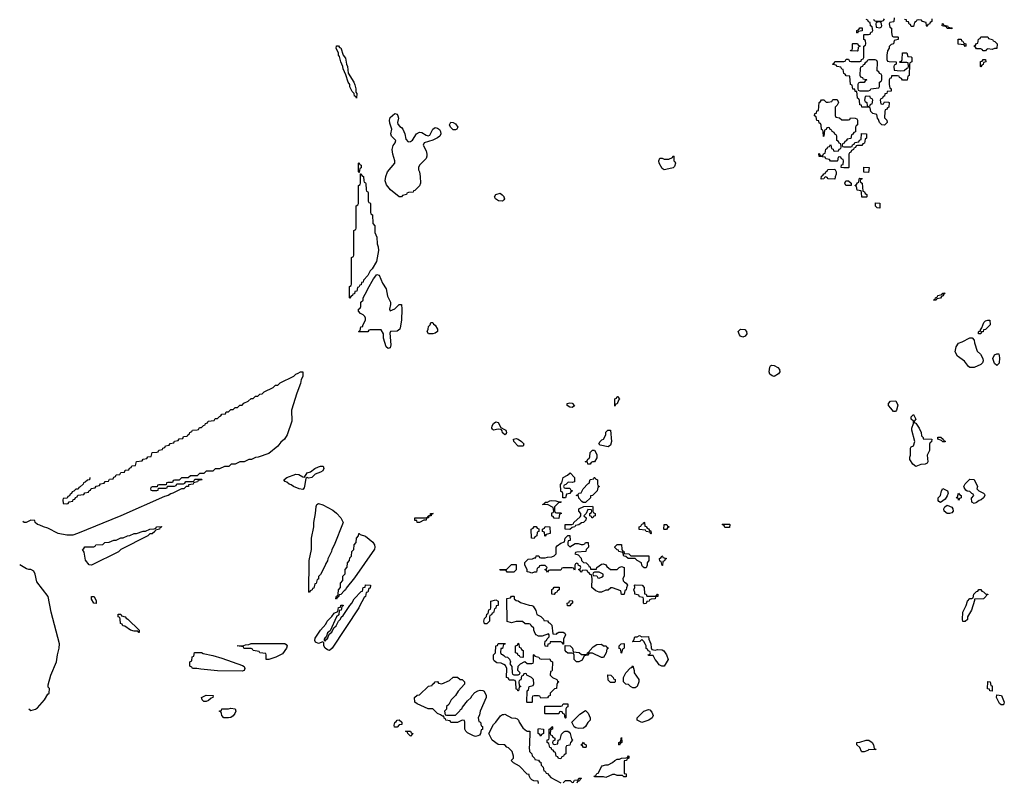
# Model space of a CAD drawing. Header units: inches. Extents: x 2710028 to 2964570, y 496606 to 722708.
# Tile 24 of 228: x 2775690 to 2784458, y 610856 to 617646. Entities that reach past the tile are written whole.
import ezdxf

# ---------------------------------------------------------------- set-up
doc = ezdxf.new("R2010")
doc.units = ezdxf.units.IN
doc.header["$MEASUREMENT"] = 0
doc.layers.add('C7671', color=7, linetype='Continuous')
doc.layers.add('C7681', color=7, linetype='Continuous')

msp = doc.modelspace()

# ---------------------------------------------------------------- linework, layer by layer
at = {"layer": 'C7671', "color": 6}
for points in [[(2778690, 616946), (2778682, 616962), (2778670, 616966), (2778668, 616990), (2778650, 617008), (2778629.4, 617049.4), (2778628.7, 617070), (2778615.3, 617090), (2778595.3, 617155.3), (2778569.4, 617209.4), (2778569, 617230), (2778549, 617270), (2778537.2, 617317.2), (2778529, 617330), (2778528.7, 617350), (2778508.7, 617390), (2778510, 617414), (2778530, 617412), (2778538, 617398), (2778550, 617394), (2778570.7, 617330), (2778590, 617302), (2778601, 617250), (2778610.6, 617230), (2778616, 617170), (2778666, 617090), (2778674.8, 617065.2), (2778684.7, 617030), (2778682, 617002), (2778691, 616990)], [(2779150, 616558), (2779170, 616560.5), (2779186.7, 616573.3), (2779224.2, 616630), (2779250, 616643.7), (2779270, 616641.3), (2779310, 616617.3), (2779328.7, 616611.3), (2779343.1, 616616.9), (2779369.4, 616670.6), (2779390, 616686), (2779410, 616681), (2779427.7, 616667.7), (2779436.3, 616650), (2779439.1, 616630), (2779430.7, 616610), (2779410, 616595.1), (2779370, 616574), (2779291.3, 616548.7), (2779282, 616530), (2779310, 616478), (2779317, 616450), (2779315.8, 616430), (2779308.4, 616410), (2779250.4, 616350), (2779240.3, 616330), (2779241.1, 616310), (2779250.3, 616290), (2779257.4, 616250), (2779258.8, 616190), (2779250, 616166), (2779210, 616126), (2779198, 616122), (2779194, 616110), (2779152.7, 616107.3), (2779138, 616102), (2779134, 616090), (2779098, 616082), (2779090, 616068), (2779070, 616068.7), (2778992.5, 616132.5), (2778956, 616176), (2778946, 616210), (2778949.5, 616250.5), (2778964.5, 616290), (2779029.5, 616370), (2779029.6, 616390), (2779011.8, 616450), (2779007.8, 616490), (2779015.2, 616524.8), (2779032.7, 616550), (2779039.3, 616570), (2779001.3, 616610), (2778995.8, 616630), (2779002.9, 616670), (2778985.6, 616725.6), (2778983.5, 616750), (2778990, 616774), (2779030, 616810.8), (2779050, 616806), (2779058, 616790), (2779063.8, 616770), (2779053.4, 616730), (2779056.8, 616716.8), (2779075.2, 616695.2), (2779090, 616687.3), (2779101.6, 616670), (2779118.7, 616630), (2779130, 616581)], [(2779570, 616665.2), (2779550, 616666), (2779526, 616690), (2779516, 616710), (2779530, 616734), (2779550, 616730.6), (2779570, 616718.8), (2779590.8, 616690), (2779582, 616670)], [(2778710, 616286), (2778706, 616290), (2778706, 616370), (2778710, 616374), (2778718, 616358), (2778731.3, 616350), (2778730, 616326), (2778718, 616322), (2778714, 616286)], [(2778630, 615166), (2778626, 615170), (2778626, 615270), (2778642, 615278), (2778646, 615290), (2778646, 615530), (2778662, 615538), (2778666, 615550), (2778666, 615770), (2778682, 615778), (2778686, 615790), (2778686, 615990), (2778702, 615998), (2778706, 616010), (2778706, 616170), (2778722, 616178), (2778726, 616190), (2778726, 616274), (2778730, 616274), (2778738, 616258), (2778752, 616250), (2778754, 616210), (2778758, 616198), (2778770, 616194), (2778772.7, 616187.3), (2778774, 616130), (2778778, 616118), (2778790, 616114), (2778792.7, 616107.3), (2778794, 616030), (2778798, 616018), (2778810, 616014), (2778812.7, 616007.3), (2778814, 615930), (2778818, 615918), (2778832, 615910), (2778834, 615830), (2778851.1, 615811.1), (2778852.7, 615752.7), (2778871.1, 615711.1), (2778872, 615650), (2778883.6, 615623.6), (2778884.7, 615590), (2778866.4, 615493.6), (2778830, 615428), (2778811, 615409), (2778790, 615368), (2778752, 615328), (2778750, 615308), (2778734, 615306), (2778730, 615286), (2778718, 615282), (2778710, 615266), (2778698, 615262), (2778692, 615230), (2778674, 615226), (2778670, 615206), (2778658, 615202), (2778654, 615190), (2778638, 615182)], [(2778990, 615054), (2779030, 615071.3), (2779070, 615110.7), (2779090.8, 615110), (2779094, 615070), (2779090.7, 614970), (2779078.5, 614901.5), (2779074.8, 614890), (2779050, 614872.3), (2778991.6, 614868.4), (2778984.7, 614855.3), (2778994.9, 614750), (2778990, 614724), (2778970, 614719.3), (2778952.5, 614732.5), (2778929.4, 614810), (2778929, 614849), (2778910, 614886), (2778810, 614886), (2778798, 614882), (2778790, 614868), (2778710, 614866), (2778706, 614870), (2778722, 614878), (2778728, 614910), (2778746, 614914), (2778746, 614926), (2778768.7, 614970), (2778768.7, 614990), (2778763.1, 615003.1), (2778750, 615018), (2778726, 615030), (2778706, 615050), (2778708, 615070), (2778722, 615078), (2778727.3, 615092.7), (2778729.3, 615130.7), (2778748, 615150), (2778749.3, 615170.7), (2778785.2, 615234.8), (2778789.4, 615250.6), (2778840.7, 615339.3), (2778870, 615376), (2778890.3, 615370.3), (2778921.3, 615301.3), (2778952, 615250), (2778964.9, 615184.9), (2778990.8, 615130), (2778990.8, 615109.2), (2778982, 615070)], [(2779329.4, 614849.4), (2779318, 614870), (2779328, 614890), (2779330, 614914), (2779346, 614930), (2779350, 614951.3), (2779370, 614951), (2779375.3, 614935.3), (2779390, 614926), (2779410.5, 614890), (2779410, 614869.3), (2779390, 614856), (2779370, 614849.5)], [(2778265.2, 613565.2), (2778251.3, 613568.7), (2778238, 613562), (2778227.5, 613492.5), (2778222.8, 613477.2), (2778210, 613464), (2778178, 613470), (2778128.7, 613490), (2778106, 613506), (2778088.7, 613510), (2778070, 613528.7), (2778054, 613534), (2778042, 613550), (2778068, 613570), (2778150, 613599.3), (2778177, 613597), (2778210, 613576), (2778227.3, 613572.7), (2778250, 613610.8), (2778279.3, 613620.7), (2778318, 613650), (2778350, 613664), (2778370, 613670.8), (2778391.3, 613670), (2778399.1, 613650), (2778390, 613629.3), (2778370, 613616), (2778320.7, 613599.3), (2778291.3, 613570)], [(2778270, 612546), (2778266, 612550), (2778269, 612830), (2778288.7, 612930), (2778289, 613030), (2778308.9, 613131.1), (2778309, 613170), (2778324, 613250), (2778329.1, 613310.9), (2778335.3, 613330), (2778350, 613337.3), (2778390, 613325.5), (2778479.2, 613279.2), (2778511.8, 613251.8), (2778550.3, 613210.3), (2778570.5, 613170), (2778490, 612968), (2778470.8, 612930), (2778466, 612910), (2778434, 612846), (2778430, 612828), (2778414.8, 612805.2), (2778410, 612786), (2778370, 612706), (2778352, 612688), (2778350, 612666), (2778338, 612662), (2778330, 612626), (2778318, 612622), (2778310, 612586), (2778298, 612582), (2778294, 612570), (2778278, 612562)], [(2779250, 613169), (2779229.3, 613169.3), (2779226, 613186), (2779210, 613188), (2779209.5, 613210.5), (2779308.4, 613211.6), (2779322, 613218), (2779326, 613230), (2779347.3, 613232.7), (2779348.7, 613250), (2779371, 613250), (2779358, 613242), (2779354, 613230), (2779332.7, 613227.3), (2779331.3, 613210), (2779312.7, 613207.3), (2779310, 613189), (2779290, 613188.7)], [(2776330, 612788.7), (2776310, 612793.2), (2776274.9, 612834.9), (2776264.7, 612904.7), (2776249, 612930), (2776262, 612938), (2776270, 612954), (2776350, 612954), (2776362, 612958), (2776368.4, 612971.6), (2776430, 612974), (2776448.4, 612991.6), (2776487.3, 612992.7), (2776528.4, 613011.6), (2776550, 613012), (2776590, 613032), (2776610, 613032), (2776648.9, 613051.1), (2776670, 613052), (2776710, 613071.3), (2776730, 613071.3), (2776790, 613091.3), (2776810, 613092), (2776850, 613111.3), (2776887.3, 613112.7), (2776902, 613118), (2776910, 613131.3), (2776952.7, 613132.7), (2776950, 613126), (2776938, 613122), (2776934, 613110), (2776898, 613102), (2776894, 613090), (2776870.7, 613069.3), (2776850, 613068), (2776830.7, 613049.3), (2776591.1, 612928.9), (2776570.7, 612909.3)], [(2778510, 612486), (2778506, 612490), (2778507.3, 612507.3), (2778510, 612514), (2778522, 612518), (2778526, 612530), (2778528, 612570), (2778546, 612590), (2778548, 612630), (2778567.3, 612652.7), (2778568, 612690), (2778587.3, 612712.7), (2778588, 612750), (2778607.3, 612772.7), (2778608, 612810), (2778626, 612830), (2778630, 612854), (2778646, 612870), (2778648, 612910), (2778666, 612930), (2778668, 612970), (2778686, 612990), (2778688, 613030), (2778706, 613050), (2778709, 613071), (2778714, 613070), (2778722, 613062), (2778770, 613046.8), (2778833.9, 612993.9), (2778850.4, 612970), (2778852.7, 612950), (2778848.5, 612931.5), (2778670, 612675.3), (2778596, 612584), (2778590.7, 612569.3), (2778578, 612562), (2778551.1, 612528.9), (2778534, 612526), (2778530, 612506), (2778518, 612502)], [(2778450, 612029.6), (2778430, 612035.1), (2778409.4, 612050), (2778397.2, 612070), (2778398, 612098), (2778390, 612106), (2778350, 612092.3), (2778324.9, 612104.9), (2778318, 612118), (2778321.3, 612138.7), (2778369.6, 612210.4), (2778415.5, 612264.5), (2778429.3, 612290.7), (2778470, 612332), (2778490, 612362), (2778522, 612378), (2778529, 612411), (2778546, 612414), (2778550, 612432), (2778570, 612434), (2778570, 612426), (2778558, 612422), (2778551.3, 612388.7), (2778534, 612386), (2778531.6, 612348.4), (2778512, 612330), (2778454, 612206), (2778430, 612186), (2778422, 612158), (2778414, 612146), (2778410, 612146), (2778402, 612130), (2778402, 612122), (2778410, 612114), (2778426, 612134), (2778430, 612134), (2778446, 612174), (2778470, 612194), (2778487.3, 612232.7), (2778508, 612250), (2778528.4, 612291.6), (2778548, 612310), (2778554, 612326), (2778570, 612342), (2778629, 612431), (2778648, 612450), (2778669, 612491), (2778730, 612554), (2778742, 612558), (2778748, 612590), (2778766, 612594), (2778770, 612614), (2778812.7, 612612.7), (2778810, 612586), (2778798, 612582), (2778790, 612548), (2778774, 612546), (2778770.8, 612510), (2778758, 612502), (2778714.8, 612425.2), (2778710, 612408.7), (2778474, 612050)], [(2776370, 612448), (2776349.5, 612450), (2776330, 612488), (2776330, 612511.3), (2776354, 612510), (2776371.1, 612471.1)], [(2779830, 612268), (2779822, 612290), (2779830, 612314), (2779847.3, 612332.7), (2779850, 612354), (2779862, 612358), (2779868.4, 612391.6), (2779882, 612398), (2779886, 612410), (2779886, 612470), (2779930, 612482), (2779952, 612470), (2779951, 612429), (2779934, 612426), (2779930, 612406), (2779918, 612402), (2779910, 612366), (2779898, 612362), (2779890, 612346), (2779878, 612342), (2779874, 612330), (2779874, 612290), (2779850, 612268)], [(2776750, 612189.4), (2776742, 612202), (2776710, 612201.2), (2776678, 612210), (2776625.6, 612245.6), (2776609, 612250), (2776603.1, 612263.1), (2776588, 612270), (2776586, 612310), (2776582, 612322), (2776566, 612330), (2776567.3, 612352.7), (2776590, 612354), (2776598, 612338), (2776630.7, 612330.7), (2776638, 612318), (2776652, 612310), (2776754, 612210), (2776754, 612190)], [(2777670, 611846.3), (2777450, 611849.6), (2777302, 611862), (2777268.9, 611868.9), (2777230, 611869), (2777222, 611882), (2777206, 611890), (2777206, 611930), (2777222, 611938), (2777227.3, 611972.7), (2777242, 611978), (2777247.3, 612012.7), (2777310, 612011), (2777323.6, 612003.6), (2777410, 611986), (2777490, 611960.7), (2777674.6, 611894.6), (2777687.7, 611887.7), (2777696.3, 611870), (2777687.7, 611852.3)], [(2777910, 611949.4), (2777886, 611950), (2777886, 611990), (2777882, 612002), (2777828.4, 612008.4), (2777822, 612022), (2777768.4, 612028.4), (2777762, 612042), (2777750, 612046), (2777692.7, 612047.3), (2777686, 612050), (2777682, 612062), (2777626, 612070), (2777687.3, 612072.7), (2777700.4, 612079.6), (2777730, 612082), (2777750, 612090.8), (2778050, 612090.5), (2778063.5, 612083.5), (2778070.7, 612070), (2778067.3, 612050), (2778030, 611999.3), (2777970, 611969.4)], [(2779490, 611454), (2779570, 611454), (2779608.4, 611491.6), (2779615.3, 611504.7), (2779628.4, 611511.6), (2779634, 611526), (2779678, 611582), (2779710, 611612), (2779715.5, 611624.5), (2779744.5, 611655.5), (2779769.4, 611670.6), (2779790, 611676.3), (2779814.4, 611674.4), (2779827.1, 611667.1), (2779842.8, 611630), (2779842.8, 611610), (2779791.3, 611490), (2779784.7, 611455.3), (2779774, 611430), (2779778, 611398), (2779794, 611390), (2779798, 611358), (2779811.6, 611351.6), (2779811.6, 611331.6), (2779810, 611326), (2779798, 611322), (2779794, 611290), (2779783.6, 611276.4), (2779770, 611268.7), (2779750, 611264), (2779730, 611269.2), (2779676.5, 611296.5), (2779662, 611310), (2779653.2, 611330), (2779655.3, 611390), (2779650, 611406), (2779630, 611408), (2779587.3, 611387.3), (2779530, 611388), (2779522, 611402), (2779486, 611410), (2779482, 611422), (2779470, 611426), (2779466, 611446), (2779454, 611446), (2779438, 611458), (2779410, 611468.7), (2779368.9, 611508.9), (2779328, 611510), (2779230, 611555.3), (2779208, 611570), (2779206, 611610), (2779230, 611632), (2779250, 611634), (2779330, 611712), (2779362, 611718), (2779366, 611730), (2779382, 611738), (2779390, 611752), (2779410, 611754), (2779418, 611738), (2779450, 611734), (2779516.4, 611763.6), (2779549.3, 611790.7), (2779590, 611791.3), (2779611.1, 611771.1), (2779630.7, 611770.7), (2779650, 611752), (2779650.7, 611730), (2779594, 611666), (2779570, 611628.7), (2779531.1, 611588.9), (2779511, 611549), (2779492, 611530), (2779491.6, 611508.4), (2779474, 611490), (2779478, 611458)], [(2777330, 611575.3), (2777315.3, 611590), (2777309.3, 611610.7), (2777349.1, 611630.9), (2777414, 611630), (2777411.3, 611610), (2777396, 611604), (2777370, 611584), (2777350, 611575.3)], [(2777550, 611429.2), (2777508, 611430), (2777488.7, 611450), (2777488, 611468), (2777482, 611482), (2777470, 611486), (2777469, 611491), (2777486, 611494), (2777490, 611511), (2777548.9, 611511.1), (2777570, 611516), (2777610, 611511.3), (2777614, 611490), (2777606.8, 611470), (2777590, 611449.2), (2777570, 611434)], [(2779027.3, 611347.3), (2779024, 611364), (2779029.3, 611389.3), (2779042, 611398), (2779050, 611410.7), (2779070, 611411.3), (2779092, 611390), (2779094, 611370), (2779070, 611368), (2779050, 611348)], [(2779170, 611266), (2779146, 611290), (2779142, 611302), (2779126, 611310), (2779170, 611310.8), (2779176.9, 611296.9), (2779191, 611290)]]:
    msp.add_lwpolyline(points, close=True, dxfattribs=at)
for points in [[(2780000, 616042.3), (2779990, 616029.4), (2779952.9, 616032.9), (2779928, 616050), (2779918, 616070), (2779929.3, 616090.7), (2779970, 616101), (2779987.5, 616087.5), (2780000, 616071.3)], [(2776314, 613570), (2776311.3, 613548.7), (2776292.7, 613547.3), (2776272.7, 613527.3), (2776258, 613522), (2776254, 613510), (2776230, 613486), (2776218, 613482), (2776210, 613466), (2776190, 613466), (2776172.7, 613447.3), (2776158, 613442), (2776152.7, 613427.3), (2776138, 613422), (2776132.7, 613407.3), (2776118, 613402), (2776112.7, 613387.3), (2776078, 613382), (2776074, 613370), (2776078, 613338), (2776110, 613334), (2776122, 613338), (2776130, 613354), (2776162, 613358), (2776167.3, 613372.7), (2776182, 613378), (2776187.3, 613392.7), (2776202, 613398), (2776207.3, 613412.7), (2776262, 613418), (2776270, 613434), (2776302, 613438), (2776307.3, 613452.7), (2776322, 613458), (2776327.3, 613472.7), (2776362, 613478), (2776370, 613494), (2776402, 613498), (2776410, 613514), (2776442, 613518), (2776450, 613534), (2776482, 613538), (2776490, 613554), (2776522, 613558), (2776527.3, 613572.7), (2776542, 613578), (2776550, 613594), (2776582, 613598), (2776590, 613614), (2776622, 613618), (2776630, 613634), (2776662, 613638), (2776667.3, 613652.7), (2776682, 613658), (2776690, 613674), (2776722, 613678), (2776730, 613712), (2776782, 613718), (2776790, 613734), (2776822, 613738), (2776830, 613754), (2776862, 613758), (2776870, 613792), (2776910, 613794), (2776922, 613798), (2776930, 613814), (2776962, 613818), (2776966, 613830), (2776982, 613838), (2776988.4, 613851.6), (2777022, 613858), (2777030, 613874), (2777062, 613878), (2777070, 613894), (2777102, 613898), (2777110, 613914), (2777142, 613918), (2777150, 613934), (2777182, 613938), (2777186, 613950), (2777202, 613958), (2777206, 613970), (2777222, 613978), (2777228.4, 613991.6), (2777270, 613994), (2777282, 613998), (2777290, 614014), (2777310, 614014), (2777327.3, 614032.7), (2777342, 614038), (2777346, 614050), (2777362, 614058), (2777368.4, 614071.6), (2777422, 614078), (2777430, 614094), (2777450, 614094), (2777470, 614114), (2777482, 614118), (2777490, 614134), (2777522, 614138), (2777530, 614154), (2777550, 614154), (2777570, 614174), (2777590, 614174), (2777610, 614194), (2777630, 614194), (2777650, 614214), (2777670, 614214), (2777687.3, 614232.7), (2777726, 614250), (2777750, 614274), (2777770, 614274), (2777790, 614294), (2777810, 614294), (2777828.4, 614311.6), (2777850, 614314), (2777868.4, 614331.6), (2777946, 614370), (2777968.4, 614391.6), (2777990, 614392), (2778008.7, 614411.3), (2778130, 614472), (2778148.7, 614491.3), (2778170, 614498), (2778190, 614511.3), (2778210.7, 614510.7), (2778210.4, 614470), (2778196.3, 614443.7), (2778190, 614406), (2778158, 614322), (2778111.3, 614170), (2778114.8, 614070), (2778070.5, 613950), (2778046.8, 613910), (2778016.1, 613883.9), (2777990, 613849.3), (2777910, 613784), (2777814, 613750), (2777790, 613748.7), (2777754, 613730), (2777730, 613728.7), (2777690, 613708.7), (2777650, 613708), (2777610, 613688), (2777572.7, 613687.3), (2777551.6, 613668.4), (2777512.7, 613667.3), (2777470, 613646), (2777430, 613646), (2777410, 613626), (2777350, 613626), (2777330, 613606), (2777290, 613606), (2777270, 613586), (2777210, 613586), (2777190, 613566), (2777130, 613566), (2777110, 613546), (2777070, 613546), (2777058, 613542), (2777050, 613526), (2777010, 613526), (2776998, 613522), (2776994, 613506), (2776930, 613506), (2776918, 613502), (2776914, 613486), (2776870, 613486), (2776858, 613482), (2776854, 613470), (2776858, 613458), (2776870, 613454), (2776910, 613454), (2776922, 613458), (2776926, 613474), (2776990, 613474), (2777002, 613478), (2777006, 613494), (2777070, 613494), (2777082, 613498), (2777090, 613514), (2777150, 613514), (2777162, 613518), (2777170, 613534), (2777230, 613534), (2777242, 613538), (2777250, 613554), (2777310, 613554), (2777314, 613550), (2777278, 613542), (2777274, 613530), (2777238, 613522), (2777234, 613510), (2777194, 613506), (2777192, 613490), (2777171.1, 613488.9), (2777152, 613470), (2777130, 613468.7), (2777054, 613430), (2777034.8, 613425.2), (2777012, 613410), (2776979.8, 613400.2), (2776590.3, 613229.7), (2776204.7, 613070), (2776163.4, 613056.6), (2776110, 613055.1), (2776032.3, 613072.3), (2775939.3, 613119.3), (2775902, 613130), (2775870, 613146), (2775848.7, 613150), (2775828, 613170), (2775826, 613186), (2775790, 613189), (2775749.1, 613169.1), (2775730, 613169), (2775717, 613177)], [(2780000, 613958.7), (2779990, 613968.7), (2779985.6, 613985.6), (2779976.4, 613996.4), (2779950, 613999.3), (2779910, 613992.3), (2779901.1, 614001.1), (2779894.5, 614010), (2779897.6, 614030), (2779910, 614050.5), (2779930, 614065.5), (2779950, 614059.1), (2779976, 614016), (2780000, 614001.1)], [(2775770, 611508.7), (2775790, 611495.1), (2775830, 611507.6), (2775850, 611519.5), (2775910.4, 611589.6), (2775939.8, 611640.2), (2775951, 611650), (2775954, 611690), (2775943.6, 611703.6), (2775944.7, 611724.7), (2775967.7, 611810), (2776017.1, 611930), (2776026, 611990), (2776041.6, 612050), (2776044, 612090), (2775970.5, 612370), (2775944.4, 612510), (2775842.2, 612642.2), (2775828.4, 612710), (2775815.1, 612735.1), (2775790.3, 612750.3), (2775770, 612750.3), (2775750, 612756.5), (2775690, 612792.4)], [(2780000, 612746), (2779970, 612746), (2779966, 612750), (2780000, 612751.5)], [(2780000, 611903.6), (2779976.4, 611916.4), (2779940.4, 611920.4), (2779916.4, 611936.4), (2779908.9, 611948.9), (2779908.7, 611990), (2779928, 612010), (2779928.7, 612070), (2779946, 612074), (2779950, 612092), (2780000, 612092)], [(2780000, 612082.7), (2779998, 612082), (2779990, 612048), (2779974, 612046), (2779972.7, 612012.7), (2779978, 611998), (2779990, 611994), (2780000, 611984.6)], [(2780000, 611189.3), (2779950, 611193.2), (2779898, 611230), (2779868, 611290), (2779909.5, 611370.5), (2779929, 611390), (2779971.8, 611448.2), (2779990, 611458.8), (2780000, 611460.8)]]:
    msp.add_lwpolyline(points, dxfattribs=at)
at = {"layer": 'C7681', "color": 6}
for points in [[(2783478, 617662), (2783474, 617630), (2783470, 617626), (2783438, 617622), (2783434, 617610), (2783438, 617578), (2783454, 617570), (2783452.7, 617532.7), (2783458, 617498), (2783470, 617494), (2783510, 617494), (2783514, 617490), (2783514, 617470), (2783478, 617462), (2783472, 617430), (2783450, 617426), (2783432, 617408), (2783432, 617392), (2783418, 617370), (2783411.3, 617330), (2783412, 617292), (2783418, 617278), (2783432.7, 617272.7), (2783494, 617270), (2783494, 617250), (2783478, 617242), (2783474, 617230), (2783478, 617198), (2783530, 617192), (2783567.3, 617192.7), (2783590, 617214), (2783602, 617218), (2783606, 617230), (2783602, 617262), (2783590, 617266), (2783530, 617266), (2783526, 617270), (2783542, 617278), (2783547.3, 617292.7), (2783550, 617352), (2783590, 617352), (2783598, 617318), (2783630, 617314), (2783634, 617310), (2783634, 617270), (2783618, 617262), (2783614, 617250), (2783611.3, 617150), (2783598, 617142), (2783592.7, 617107.3), (2783550, 617108), (2783542, 617122), (2783526, 617130), (2783522, 617142), (2783507.3, 617147.3), (2783454, 617146), (2783450, 617126), (2783438, 617122), (2783434, 617110), (2783432, 617070), (2783438, 617038), (2783451.6, 617031.6), (2783451.3, 617010), (2783414, 617006), (2783412, 616990), (2783394, 616986), (2783390, 616966), (2783378, 616962), (2783372.7, 616947.3), (2783358, 616942), (2783354, 616930), (2783358, 616898), (2783370, 616894), (2783382, 616898), (2783390, 616914), (2783428, 616912), (2783432.7, 616907.3), (2783430, 616866), (2783418, 616862), (2783410, 616846), (2783398, 616842), (2783392.7, 616827.3), (2783391.6, 616771.6), (2783412, 616750), (2783414, 616730), (2783390, 616708), (2783368.7, 616708.7), (2783346, 616730), (2783338, 616758), (2783328, 616770), (2783322, 616802), (2783288, 616810), (2783268, 616830), (2783262, 616862), (2783247.3, 616867.3), (2783190, 616868), (2783186, 616886), (2783170, 616888), (2783167.3, 616927.3), (2783162, 616942), (2783150, 616946), (2783149.3, 616949.3), (2783146, 617006), (2783130, 617008), (2783126, 617026), (2783110, 617028), (2783102, 617062), (2783088, 617070), (2783082, 617142), (2783050, 617146), (2783042, 617162), (2783030, 617166), (2783022, 617202), (2783010, 617206), (2783002, 617222), (2782970, 617228), (2782962, 617242), (2782930, 617246), (2782928.7, 617250), (2782942, 617258), (2782950, 617274), (2783030, 617274), (2783042, 617278), (2783050, 617294), (2783070, 617294), (2783078, 617278), (2783090, 617274), (2783170, 617274), (2783182, 617278), (2783187.3, 617292.7), (2783202, 617298), (2783206, 617310), (2783206, 617410), (2783222, 617418), (2783226, 617430), (2783222, 617462), (2783208, 617470), (2783206, 617510), (2783210, 617514), (2783250, 617514), (2783262, 617518), (2783270, 617534), (2783282, 617538), (2783286, 617550), (2783282, 617582), (2783266, 617590), (2783262, 617622), (2783247.3, 617627.3), (2783242, 617642), (2783227.3, 617647.3)], [(2783294, 617650), (2783298, 617638), (2783312.7, 617632.7), (2783367.3, 617632.7), (2783382, 617638), (2783390, 617654)], [(2783812.7, 617652.7), (2783814, 617630), (2783798, 617622), (2783792.7, 617607.3), (2783778, 617602), (2783770, 617586), (2783766, 617590), (2783762, 617622), (2783728.7, 617628.7), (2783722, 617642), (2783690, 617646), (2783678, 617642), (2783674, 617630), (2783658, 617622), (2783650, 617586), (2783630, 617586), (2783622, 617602), (2783610, 617606), (2783606, 617626), (2783588, 617630), (2783586, 617646), (2783570, 617648)], [(2780000, 616071.3), (2780001, 616070), (2780006, 616050), (2780000, 616042.3)], [(2780000, 614001.1), (2780018, 613990), (2780024.7, 613970), (2780022, 613958), (2780010, 613948.7), (2780000, 613958.7)], [(2780000, 612751.5), (2780027.3, 612752.7), (2780070, 612794), (2780110, 612794), (2780111.1, 612748.9), (2780090, 612726), (2780030, 612726), (2780022, 612742), (2780010, 612746), (2780000, 612746)], [(2780000, 612092), (2780012, 612092), (2780010, 612086), (2780000, 612082.7)], [(2780000, 611984.6), (2780012.7, 611972.7), (2780034, 611970), (2780051.6, 611951.6), (2780062, 611930), (2780054, 611910), (2780072.7, 611887.3), (2780074, 611830), (2780078, 611818), (2780090, 611814), (2780130, 611814), (2780142, 611818), (2780146, 611830), (2780126, 611850), (2780128, 611890), (2780150, 611912), (2780187.3, 611932.7), (2780210, 611914), (2780250, 611914), (2780262, 611918), (2780266, 611930), (2780266, 611990), (2780270, 611994), (2780278, 611978), (2780311.6, 611971.6), (2780318, 611958), (2780332.7, 611952.7), (2780410, 611954), (2780418, 611938), (2780434, 611930), (2780432.7, 611852.7), (2780430, 611846), (2780418, 611842), (2780414, 611810), (2780434, 611790), (2780474, 611770), (2780478, 611758), (2780492, 611750), (2780478, 611742), (2780472.7, 611727.3), (2780471.3, 611690), (2780452, 611688), (2780431.6, 611668.4), (2780414, 611650), (2780414, 611630), (2780398, 611622), (2780390, 611608), (2780330, 611606), (2780322, 611622), (2780310, 611626), (2780270, 611626), (2780258, 611622), (2780254, 611610), (2780254, 611570), (2780250, 611566), (2780210, 611566), (2780206, 611570), (2780208, 611670), (2780222, 611678), (2780226, 611710), (2780262, 611718), (2780267.3, 611732.7), (2780266, 611770), (2780248.7, 611788.7), (2780206, 611810), (2780202, 611822), (2780190, 611826), (2780178, 611822), (2780172, 611808), (2780158, 611802), (2780151.6, 611768.4), (2780138, 611762), (2780134, 611750), (2780138, 611718), (2780152, 611710), (2780138, 611702), (2780132, 611670), (2780126, 611670), (2780122, 611682), (2780110, 611686), (2780108, 611748), (2780102, 611762), (2780090, 611766), (2780050, 611766), (2780042, 611782), (2780026, 611790), (2780028.9, 611868.9), (2780015.3, 611895.3), (2780000, 611903.6)], [(2780000, 611460.8), (2780010, 611462.8), (2780070, 611430.8), (2780106, 611426), (2780119.8, 611419.8), (2780132, 611410), (2780138, 611390), (2780170, 611342), (2780190, 611322), (2780210, 611312), (2780234, 611310), (2780231.3, 611190), (2780226.8, 611170), (2780231.3, 611130), (2780252, 611110), (2780252.7, 611092.7), (2780274, 611070), (2780278, 611058), (2780310, 611054), (2780318, 611038), (2780330, 611034), (2780334, 611010), (2780352, 610990), (2780358, 610958), (2780370, 610954), (2780378, 610938), (2780390, 610934), (2780419.6, 610899.6), (2780510, 610852)], [(2780310, 610846), (2780306, 610866), (2780268.9, 610868.9), (2780250, 610878), (2780238, 610890), (2780226, 610914), (2780226, 610926), (2780210, 610928), (2780140.2, 611000.2), (2780086, 611030), (2780070, 611046), (2780068, 611050), (2780088, 611070), (2780088, 611090), (2780074, 611130), (2780044, 611164), (2780028, 611170), (2780008.7, 611188.7), (2780000, 611189.3)], [(2780530, 610852), (2780550, 610872), (2780591.6, 610871.6), (2780610, 610854), (2780622, 610858), (2780630, 610874), (2780662, 610878), (2780670, 610894), (2780690, 610894), (2780694, 610890), (2780678, 610882), (2780674, 610870), (2780658, 610862), (2780652.7, 610847.3)]]:
    msp.add_lwpolyline(points, dxfattribs=at)
for points in [[(2783350, 617626), (2783318, 617622), (2783314, 617610), (2783318, 617578), (2783350, 617574), (2783362, 617578), (2783366, 617590), (2783362, 617622)], [(2783150, 617526), (2783146, 617530), (2783146, 617550), (2783162, 617558), (2783170, 617574), (2783192.7, 617572.7), (2783192.7, 617547.3), (2783158, 617542)], [(2783990, 617566), (2783950, 617568), (2783942, 617582), (2783906, 617590), (2783907.3, 617612.7), (2783914, 617610), (2783918, 617598), (2783951.6, 617591.6), (2783958, 617578), (2783990, 617574), (2783994, 617570)], [(2784110, 617406), (2784102, 617422), (2784047.3, 617427.3), (2784047.3, 617472.7), (2784072.7, 617472.7), (2784078, 617458), (2784090, 617454), (2784098, 617438), (2784114, 617430), (2784114, 617410)], [(2784350, 617382), (2784310, 617386), (2784298, 617382), (2784290, 617368.7), (2784268.4, 617368.4), (2784262, 617382), (2784250, 617386), (2784210, 617386), (2784202, 617402), (2784186, 617410), (2784202, 617418), (2784210, 617434), (2784222, 617438), (2784228.4, 617471.6), (2784242, 617478), (2784250, 617494), (2784310, 617492), (2784318, 617478), (2784354, 617470), (2784358, 617458), (2784372.7, 617452.7), (2784394, 617430), (2784391, 617389), (2784370, 617388.7)], [(2783150, 617366), (2783087.3, 617367.3), (2783090, 617374), (2783102, 617378), (2783106, 617390), (2783106, 617430), (2783110, 617434), (2783150, 617434), (2783158, 617418), (2783172.7, 617412.7), (2783172.7, 617407.3), (2783158, 617402), (2783154, 617370)], [(2783307.3, 617287.3), (2783252.7, 617287.3), (2783238, 617282), (2783234, 617270), (2783218, 617262), (2783210, 617246), (2783198, 617242), (2783194, 617230), (2783178, 617222), (2783174, 617210), (2783172.7, 617152.7), (2783178, 617138), (2783194, 617130), (2783198, 617118), (2783230, 617114), (2783234, 617110), (2783218, 617102), (2783210, 617086), (2783170, 617086), (2783158, 617082), (2783154, 617070), (2783154, 617030), (2783158, 617018), (2783170, 617014), (2783250, 617014), (2783262, 617018), (2783268.4, 617031.6), (2783342, 617038), (2783346, 617050), (2783346, 617090), (2783362, 617098), (2783366, 617110), (2783366, 617150), (2783362, 617162), (2783347.3, 617167.3), (2783342, 617182), (2783326, 617190), (2783327.3, 617267.3), (2783322, 617282)], [(2784250, 617226), (2784246, 617230), (2784247.3, 617272.7), (2784262, 617278), (2784268.4, 617291.6), (2784290, 617292), (2784292, 617270), (2784274, 617266), (2784270, 617246), (2784258, 617242)], [(2783010, 616754), (2783070, 616754), (2783082, 616758), (2783089, 616771), (2783130.7, 616770.7), (2783143.6, 616763.6), (2783152, 616750), (2783152, 616710), (2783138, 616702), (2783134, 616690), (2783132.7, 616647.3), (2783118, 616642), (2783110, 616626), (2783098, 616622), (2783092.7, 616587.3), (2783058, 616582), (2783050, 616566), (2783038, 616562), (2783032.7, 616547.3), (2783018, 616542), (2783014, 616530), (2783018, 616518), (2783030, 616514), (2783090, 616514), (2783102, 616518), (2783107.3, 616532.7), (2783122, 616538), (2783127.3, 616552.7), (2783162, 616558), (2783167.3, 616572.7), (2783182, 616578), (2783187.3, 616632.7), (2783231, 616630), (2783232, 616590), (2783218, 616582), (2783212.7, 616547.3), (2783198, 616542), (2783190, 616526), (2783150, 616526), (2783138, 616522), (2783132.7, 616507.3), (2783118, 616502), (2783114, 616490), (2783098, 616482), (2783090, 616466), (2783078, 616462), (2783072.7, 616447.3), (2783074, 616330), (2783070, 616328), (2783030, 616326), (2783006, 616330), (2783007.3, 616352.7), (2783022, 616358), (2783026, 616390), (2783022, 616402), (2783007.3, 616407.3), (2783002, 616422), (2782990, 616426), (2782978, 616422), (2782974, 616390), (2782970, 616386), (2782910, 616386), (2782902, 616402), (2782867.3, 616407.3), (2782862, 616422), (2782808.4, 616428.4), (2782806, 616454), (2782812.7, 616452.7), (2782818, 616438), (2782830, 616434), (2782842, 616438), (2782847.3, 616452.7), (2782862, 616458), (2782867.3, 616492.7), (2782882, 616498), (2782887.3, 616512.7), (2782902, 616518), (2782910, 616534), (2782914, 616530), (2782918, 616498), (2782932.7, 616492.7), (2782938, 616478), (2782950, 616474), (2782982, 616478), (2782987.3, 616492.7), (2783002, 616498), (2783006, 616510), (2783002, 616542), (2782987.3, 616547.3), (2782982, 616562), (2782966, 616570), (2782966, 616610), (2782962, 616622), (2782950, 616626), (2782942, 616642), (2782926, 616650), (2782922, 616662), (2782907.3, 616667.3), (2782902, 616682), (2782890, 616686), (2782878, 616682), (2782872.7, 616667.3), (2782858, 616662), (2782851.6, 616608.4), (2782847.3, 616607.3), (2782846, 616650), (2782842, 616662), (2782828.9, 616668.9), (2782827.3, 616707.3), (2782822, 616722), (2782810, 616726), (2782806, 616746), (2782790, 616748), (2782782, 616782), (2782768, 616790), (2782770, 616812), (2782786, 616814), (2782790, 616834), (2782802, 616838), (2782809, 616910), (2782822, 616918), (2782830, 616931.3), (2782851.1, 616931.1), (2782872.7, 616912.7), (2782890, 616912), (2782922, 616918), (2782930, 616934), (2782970, 616934), (2782982, 616910), (2782970, 616886), (2782952, 616868), (2782952.7, 616792.7), (2782958, 616778), (2782990, 616772)], [(2783230, 616966), (2783218, 616962), (2783214, 616930), (2783218, 616918), (2783234, 616910), (2783238, 616878), (2783250, 616874), (2783262, 616878), (2783267.3, 616892.7), (2783282, 616898), (2783286, 616930), (2783282, 616942), (2783267.3, 616947.3), (2783262, 616962)], [(2781430, 616309.2), (2781410, 616322), (2781385.2, 616370), (2781382, 616390), (2781390, 616414), (2781410, 616414), (2781430, 616404.7), (2781470, 616404.7), (2781502, 616418), (2781510, 616434), (2781514, 616430), (2781514, 616390), (2781523.6, 616383.6), (2781531.3, 616370), (2781519.8, 616340.2), (2781510, 616328), (2781496.9, 616323.1)], [(2782950, 616226), (2782890, 616228), (2782882, 616242), (2782870, 616246), (2782858, 616242), (2782850, 616228), (2782826, 616226), (2782826, 616230), (2782830, 616254), (2782842, 616258), (2782850, 616274), (2782862, 616278), (2782867.3, 616292.7), (2782882, 616298), (2782887.3, 616312.7), (2782950, 616314), (2782962, 616290), (2782962, 616270), (2782952.7, 616247.3)], [(2783250, 616286), (2783207.3, 616287.3), (2783207.3, 616332.7), (2783254, 616330)], [(2783190, 616066), (2783187.3, 616107.3), (2783182, 616122), (2783148.9, 616128.9), (2783142, 616162), (2783126, 616170), (2783142, 616178), (2783150, 616194), (2783162, 616198), (2783166, 616230), (2783170, 616234), (2783192, 616232), (2783190, 616226), (2783178, 616222), (2783174, 616210), (2783178, 616198), (2783191.6, 616191.6), (2783198, 616118), (2783212.7, 616112.7), (2783218, 616098), (2783234, 616090), (2783234, 616070), (2783230, 616066)], [(2783090, 616168.7), (2783046, 616170), (2783038, 616190), (2783047.3, 616212.7), (2783070, 616211.3), (2783094, 616190), (2783094, 616170)], [(2783350, 615969.2), (2783326, 615970), (2783310, 615986), (2783310, 616014), (2783350, 616012)], [(2783850, 615148.7), (2783826, 615150), (2783842, 615158), (2783846, 615170), (2783862, 615178), (2783866, 615190), (2783902, 615198), (2783910, 615212), (2783932, 615210), (2783918, 615202), (2783910, 615186), (2783898, 615182), (2783890, 615166), (2783858, 615162)], [(2784228, 614848), (2784228, 614868), (2784234, 614874), (2784246, 614874), (2784246, 614886), (2784258, 614902), (2784275.3, 614950), (2784290, 614964.7), (2784310, 614972), (2784330, 614972), (2784330.6, 614929.4), (2784290, 614888), (2784274, 614886), (2784270, 614868), (2784254, 614866), (2784250, 614848.7)], [(2782130, 614819), (2782109.4, 614829.4), (2782100.2, 614840.2), (2782089, 614870), (2782109.4, 614890.6), (2782146.4, 614886.4), (2782161, 614870), (2782166, 614850), (2782150, 614828)], [(2784190, 614548), (2784150, 614548.7), (2784138, 614558), (2784104.7, 614604.7), (2784042, 614650), (2784019, 614690), (2784030, 614732), (2784050, 614764.7), (2784083.1, 614776.9), (2784150, 614812), (2784172, 614812), (2784190, 614794), (2784191.3, 614770), (2784216, 614696), (2784247.1, 614667.1), (2784266, 614630), (2784271, 614610), (2784264.7, 614590), (2784250, 614575.3)], [(2784390, 614568), (2784370, 614586), (2784355.3, 614630), (2784370, 614662), (2784390, 614671), (2784410, 614671.3), (2784416, 614636), (2784411.1, 614588.9)], [(2782410, 614469.2), (2782390, 614475.3), (2782369.2, 614490), (2782365.2, 614510), (2782369.1, 614550.9), (2782375.3, 614564.7), (2782389, 614571), (2782410, 614566), (2782442, 614550), (2782456, 614530), (2782458, 614510), (2782446.8, 614493.2)], [(2780990, 614206), (2780989.3, 614270), (2781003.1, 614276.9), (2781009.5, 614290.5), (2781014, 614290), (2781030.8, 614270), (2781021, 614259), (2781010, 614226), (2780998, 614222)], [(2780610, 614194), (2780590, 614197.2), (2780566, 614210), (2780566, 614230), (2780590, 614234), (2780610, 614230.6), (2780630, 614208.7)], [(2783470, 614158), (2783448.4, 614188.4), (2783426, 614210), (2783426, 614230), (2783446, 614250), (2783491, 614251), (2783510, 614214), (2783498, 614170), (2783490, 614158)], [(2783670, 613669), (2783642, 613690), (2783615.3, 613730), (2783615.3, 613750), (2783622, 613770), (2783622, 613830), (2783630, 613842), (2783648.9, 613851.1), (2783662, 613890), (2783633.2, 613990), (2783634, 614010), (2783648, 614050), (2783648, 614070), (2783629.3, 614089.3), (2783629, 614110), (2783650, 614131.3), (2783671, 614090), (2783654, 614070), (2783658, 614058), (2783670, 614054), (2783701, 614010), (2783718, 613970), (2783722, 613942), (2783734, 613926), (2783734, 613914), (2783814, 613910), (2783810, 613886), (2783798, 613882), (2783792.7, 613867.3), (2783790.7, 613810), (2783771, 613770), (2783778, 613710), (2783770, 613698), (2783754, 613690), (2783714, 613686)], [(2780930, 613844), (2780858, 613858), (2780848.7, 613870), (2780858, 613890), (2780874.6, 613905.4), (2780888.9, 613911.1), (2780908.7, 613950), (2780910, 613974), (2780926, 613990), (2780950, 613991.3), (2780961, 613890), (2780950, 613858)], [(2780170, 613849.4), (2780129.2, 613850), (2780089.3, 613890), (2780088.7, 613910), (2780110, 613916), (2780128.9, 613911.1), (2780158, 613890), (2780178, 613870), (2780174, 613850)], [(2783910, 613888), (2783898, 613898), (2783866, 613910), (2783866, 613930), (2783894, 613930), (2783914, 613910), (2783918, 613898), (2783930, 613894), (2783930, 613888)], [(2780770, 613689), (2780749.3, 613689.3), (2780746, 613706), (2780726, 613710), (2780742, 613718), (2780750, 613734), (2780762, 613738), (2780767.3, 613752.7), (2780770, 613792), (2780790, 613812), (2780810, 613812), (2780830, 613774), (2780830, 613746), (2780810, 613708.7), (2780792, 613708), (2780778, 613702)], [(2780610, 613526), (2780572.7, 613527.3), (2780552.7, 613507.3), (2780538, 613502), (2780534, 613490), (2780538, 613478), (2780550, 613474), (2780590, 613474), (2780598, 613458), (2780614, 613450), (2780598, 613442), (2780590, 613426), (2780558, 613422), (2780550, 613388), (2780528, 613388), (2780527.3, 613427.3), (2780522, 613442), (2780510, 613446), (2780508.7, 613451.3), (2780507.3, 613507.3), (2780518, 613522), (2780530, 613571), (2780568.9, 613591.1), (2780591.3, 613611.3), (2780631.3, 613570), (2780632, 613530)], [(2780730, 613346), (2780708.4, 613348.4), (2780696.4, 613356.4), (2780670, 613386), (2780666, 613406), (2780646, 613410), (2780662, 613418), (2780668.4, 613431.6), (2780690, 613434), (2780708.7, 613470), (2780750, 613514), (2780762, 613518), (2780768.9, 613551.1), (2780802, 613558), (2780806, 613570), (2780811.1, 613571.1), (2780818, 613558), (2780834, 613550), (2780834, 613510), (2780838, 613498), (2780852, 613490), (2780838, 613482), (2780832, 613450), (2780791.1, 613408.9), (2780774, 613406), (2780772, 613390)], [(2784190, 613338), (2784168, 613350), (2784167.3, 613387.3), (2784186, 613410), (2784182, 613422), (2784170, 613426), (2784150, 613446), (2784128.4, 613448.4), (2784116.4, 613456.4), (2784100.4, 613480.4), (2784098, 613490), (2784110, 613512), (2784150, 613554), (2784190, 613551.3), (2784218, 613490), (2784212, 613470), (2784231.1, 613451.1), (2784271.6, 613431.6), (2784282, 613422), (2784284.7, 613410), (2784271.3, 613390), (2784251.3, 613370), (2784235.3, 613364.7), (2784210, 613346)], [(2783890, 613348.7), (2783876.4, 613356.4), (2783870, 613366), (2783868.7, 613390), (2783888.7, 613410), (2783898, 613450), (2783910, 613471), (2783951.1, 613451.1), (2783958, 613430), (2783950, 613408), (2783930, 613378)], [(2784050, 613369), (2784046, 613386), (2784029.2, 613390), (2784042, 613398), (2784051.3, 613431.3), (2784058, 613418), (2784074, 613410), (2784074, 613390), (2784058, 613382)], [(2780470, 613254), (2780510, 613254), (2780514, 613250), (2780498, 613242), (2780490, 613206), (2780450, 613208), (2780442, 613222), (2780430, 613226), (2780430, 613254), (2780442, 613258), (2780446, 613270), (2780442, 613302), (2780390, 613328), (2780350, 613326), (2780348, 613330), (2780354, 613334), (2780366, 613334), (2780368, 613350), (2780389.1, 613350.9), (2780410, 613362), (2780430, 613364.7), (2780463.6, 613363.6), (2780490, 613354), (2780512, 613352), (2780508, 613348), (2780492, 613348), (2780452.7, 613307.3), (2780452.7, 613272.7), (2780458, 613258)], [(2783970, 613249.2), (2783948, 613250), (2783922, 613270), (2783918, 613290), (2783928, 613310), (2783950, 613324.7), (2783990, 613304.7), (2783998.8, 613290), (2784002.8, 613270), (2783990, 613254)], [(2780786, 613210), (2780782, 613222), (2780768, 613228), (2780766, 613250), (2780782, 613258), (2780786, 613270), (2780782, 613282), (2780750, 613286), (2780734, 613250), (2780714, 613230), (2780734, 613210), (2780731.1, 613188.9), (2780710, 613168), (2780692.7, 613167.3), (2780670, 613148), (2780638, 613142), (2780634, 613130), (2780610, 613126), (2780590, 613106), (2780548.9, 613108.9), (2780548, 613150), (2780607.3, 613152.7), (2780622, 613158), (2780626, 613170), (2780680.4, 613219.6), (2780688, 613230), (2780688, 613250), (2780669.3, 613269.3), (2780670, 613292), (2780712.7, 613312.7), (2780790, 613314), (2780794, 613310), (2780794, 613270), (2780798, 613258), (2780814, 613250), (2780814, 613230), (2780798, 613222), (2780794, 613210)], [(2781310, 613066), (2781302, 613082), (2781268.4, 613088.4), (2781262, 613102), (2781207.3, 613107.3), (2781206, 613130), (2781222, 613138), (2781230, 613154), (2781242, 613158), (2781247.3, 613172.7), (2781254, 613170), (2781258, 613138), (2781270, 613134), (2781278, 613118), (2781290, 613114), (2781298, 613098), (2781310, 613094), (2781314, 613070)], [(2781430, 613106), (2781426, 613110), (2781430, 613152), (2781451.6, 613151.6), (2781458, 613138), (2781474, 613130), (2781458, 613122), (2781450, 613108)], [(2781970, 613126), (2781962, 613142), (2781946, 613150), (2781950, 613154), (2782010, 613154), (2782014, 613150), (2782010, 613126)], [(2780270, 613028), (2780248, 613030), (2780246, 613110), (2780262, 613118), (2780270, 613134), (2780290, 613134), (2780298, 613118), (2780312.7, 613112.7), (2780314, 613090), (2780298, 613082), (2780294, 613050), (2780278, 613042)], [(2780370, 613048), (2780366, 613050), (2780362, 613082), (2780346, 613090), (2780346, 613110), (2780362, 613118), (2780370, 613134), (2780411.6, 613131.6), (2780414, 613070), (2780378, 613062)], [(2780590, 612952), (2780636.4, 612983.6), (2780663.6, 612983.6), (2780690, 612972), (2780707.3, 612972.7), (2780722, 612978), (2780730, 612992), (2780752, 612990), (2780754, 612950), (2780734, 612930), (2780732, 612910), (2780650, 612906), (2780638, 612902), (2780634, 612890), (2780662, 612882), (2780690.9, 612850.9), (2780692, 612832), (2780712, 612812), (2780734, 612810), (2780754, 612790), (2780758, 612778), (2780770, 612774), (2780774, 612754), (2780826, 612754), (2780828, 612770), (2780870, 612798), (2780890, 612802), (2780910, 612792), (2780918.8, 612778.8), (2780950, 612752), (2781010, 612752), (2781028, 612770), (2781050, 612778), (2781072, 612770), (2781071.6, 612691.6), (2781062, 612670), (2781064.7, 612650), (2781076.9, 612636.9), (2781092, 612630), (2781102, 612610), (2781092.7, 612587.3), (2781091.6, 612568.4), (2781078, 612562), (2781074, 612530), (2781070, 612528), (2781048.9, 612528.9), (2781042, 612562), (2780970, 612588), (2780952.7, 612587.3), (2780930, 612568), (2780910, 612568), (2780870, 612548), (2780850, 612548), (2780820.2, 612560.2), (2780786, 612590), (2780788, 612670), (2780782, 612702), (2780770, 612706), (2780762, 612722), (2780748, 612728), (2780742, 612742), (2780730, 612746), (2780698, 612742), (2780692.7, 612727.3), (2780687.3, 612727.3), (2780682, 612742), (2780666, 612750), (2780682, 612758), (2780686, 612770), (2780682, 612782), (2780667.3, 612787.3), (2780662, 612802), (2780650, 612806), (2780638, 612802), (2780634, 612790), (2780634, 612750), (2780630, 612746), (2780622, 612762), (2780610, 612766), (2780530, 612766), (2780518, 612762), (2780510, 612746), (2780410, 612746), (2780398, 612742), (2780390, 612726), (2780382, 612742), (2780366, 612750), (2780382, 612758), (2780386, 612770), (2780370, 612786), (2780330, 612786), (2780318, 612782), (2780312.7, 612767.3), (2780298, 612762), (2780292.7, 612727.3), (2780270, 612726), (2780250, 612718), (2780227.3, 612727.3), (2780208.7, 612728.7), (2780208, 612750), (2780188, 612790), (2780188.4, 612811.6), (2780218, 612842), (2780255.3, 612844.7), (2780274, 612854), (2780286, 612854), (2780290, 612872), (2780311.6, 612871.6), (2780318, 612858), (2780330, 612854), (2780370, 612854), (2780390, 612862), (2780430, 612864.7), (2780450, 612872), (2780468, 612890), (2780468.7, 612950), (2780477.2, 612962.8), (2780510, 612986), (2780542, 612998), (2780548, 613030), (2780570, 613054), (2780590, 613052), (2780592, 613010), (2780574, 613006), (2780572, 612990), (2780572, 612970)], [(2781132.7, 612872.7), (2781292.7, 612872.7), (2781291.6, 612831.6), (2781278, 612810), (2781278, 612790), (2781270, 612766), (2781250, 612766), (2781236.4, 612776.4), (2781228.9, 612788.9), (2781228, 612810), (2781188, 612830), (2781170, 612848), (2781109.3, 612849.3), (2781087.3, 612867.3), (2781070, 612868), (2781062, 612902), (2781026, 612910), (2781022, 612922), (2781010, 612926), (2780990, 612946), (2780990, 612954), (2781010, 612974), (2781050, 612972), (2781052.7, 612932.7), (2781058, 612918), (2781070, 612914), (2781074, 612894), (2781114, 612890)], [(2781410, 612786), (2781402, 612822), (2781390, 612826), (2781388, 612850), (2781402, 612858), (2781408.7, 612871.3), (2781414, 612870), (2781418, 612858), (2781451.3, 612850), (2781438, 612842), (2781432.7, 612827.3), (2781418, 612822), (2781414, 612786)], [(2780850, 612726), (2780810, 612726), (2780798, 612722), (2780794, 612710), (2780798, 612698), (2780830, 612694), (2780838, 612678), (2780850, 612674), (2780870, 612682), (2780886, 612690), (2780886, 612710)], [(2780450, 612528), (2780428, 612530), (2780427.3, 612572.7), (2780442, 612578), (2780450, 612594), (2780492.7, 612592.7), (2780494, 612570), (2780478, 612562), (2780474, 612550), (2780458, 612542)], [(2781347.3, 612512.7), (2781362, 612518), (2781370, 612532), (2781374, 612530), (2781372, 612510), (2781352.7, 612507.3), (2781350, 612488.7), (2781312.7, 612487.3), (2781298, 612482), (2781294, 612470), (2781274, 612466), (2781270, 612448), (2781250, 612446), (2781246, 612450), (2781246, 612490), (2781242, 612502), (2781210, 612508), (2781202, 612522), (2781168, 612530), (2781167.3, 612547.3), (2781158, 612570), (2781168, 612590), (2781166, 612610), (2781170, 612614), (2781234, 612610), (2781251.6, 612591.6), (2781254, 612534), (2781270, 612532), (2781274, 612514)], [(2784090, 612288), (2784084.7, 612304.7), (2784089.3, 612370), (2784118, 612430), (2784129.2, 612470), (2784150, 612491.3), (2784168, 612492), (2784182, 612498), (2784188, 612530), (2784210, 612554), (2784222, 612558), (2784230, 612574), (2784250, 612574), (2784258, 612558), (2784272.7, 612552.7), (2784290, 612534), (2784310, 612532), (2784311.6, 612528.4), (2784298, 612522), (2784294, 612510), (2784274, 612490), (2784194, 612486), (2784194, 612474), (2784164.7, 612390), (2784131.3, 612330), (2784130, 612306), (2784110, 612288)], [(2780470, 612174), (2780476.4, 612183.6), (2780491.6, 612191.6), (2780530, 612192), (2780543.6, 612183.6), (2780551.3, 612170), (2780532, 612130), (2780534, 612086), (2780530, 612086), (2780522, 612102), (2780510, 612106), (2780414, 612106), (2780411.1, 612088.9), (2780394, 612086), (2780390, 612066), (2780368, 612068), (2780366, 612090), (2780368.4, 612111.6), (2780382, 612118), (2780387.3, 612132.7), (2780406, 612150), (2780406, 612170), (2780398, 612178), (2780343.6, 612156.4), (2780310, 612158), (2780290, 612168), (2780280.2, 612180.2), (2780268, 612210), (2780267.3, 612227.3), (2780246, 612250), (2780242, 612262), (2780227.3, 612267.3), (2780190, 612268), (2780168, 612288), (2780110, 612289), (2780070, 612275.3), (2780030, 612288), (2780027.3, 612492.7), (2780062, 612498), (2780070, 612514), (2780090, 612514), (2780094, 612510), (2780094, 612490), (2780110, 612474), (2780130, 612472), (2780150, 612458), (2780227.3, 612432.7), (2780251.6, 612431.6), (2780263.6, 612423.6), (2780285.4, 612385.4), (2780294, 612350), (2780331.1, 612331.1), (2780354, 612310), (2780358, 612298), (2780390, 612294), (2780398, 612278), (2780410, 612274), (2780430, 612254), (2780438, 612178)], [(2780590, 612426), (2780567.3, 612427.3), (2780566, 612450), (2780582, 612458), (2780587.3, 612472.7), (2780610, 612474), (2780614, 612470), (2780614, 612450), (2780598, 612442)], [(2780170, 611966), (2780146, 611970), (2780142, 611982), (2780130, 611986), (2780122, 612002), (2780106, 612010), (2780106, 612070), (2780122, 612078), (2780130, 612094), (2780134, 612090), (2780138, 612058), (2780152.7, 612052.7), (2780158, 612038), (2780174, 612030), (2780174, 611970)], [(2781230, 612151.3), (2781290, 612154), (2781292, 612130), (2781311.3, 612090), (2781312.7, 612052.7), (2781318, 612038), (2781350, 612032), (2781370, 612038), (2781410, 612036), (2781426.4, 612026.4), (2781450, 611992), (2781464.7, 611950), (2781430, 611889), (2781408.9, 611888.9), (2781383.1, 611903.1), (2781368, 611930), (2781348, 611950), (2781330, 611986), (2781290, 611986), (2781286, 611990), (2781302, 611998), (2781306, 612010), (2781302, 612022), (2781287.3, 612027.3), (2781282, 612042), (2781270, 612046), (2781268, 612070), (2781262, 612082), (2781248.7, 612108.7), (2781230, 612126), (2781210.9, 612109.1), (2781150, 612106), (2781148, 612110), (2781158, 612122), (2781169.3, 612150.7), (2781190, 612152), (2781210, 612162)], [(2780870, 611968), (2780790, 612006), (2780770, 612006), (2780758, 612002), (2780750, 611988), (2780718, 611982), (2780698, 611942), (2780670, 611929), (2780649.2, 611929.2), (2780629, 611949), (2780627.3, 611987.3), (2780622, 612002), (2780610, 612006), (2780570, 612006), (2780556.4, 612016.4), (2780548.9, 612028.9), (2780546, 612074), (2780591.6, 612071.6), (2780614, 612050), (2780618, 612018), (2780671.6, 612011.6), (2780692.7, 611992.7), (2780727.3, 611992.7), (2780742, 611998), (2780746, 612010), (2780762, 612018), (2780766, 612030), (2780798, 612062), (2780830, 612082.8), (2780870, 612086), (2780890, 612072), (2780914, 612070), (2780918, 612058), (2780934, 612050), (2780918, 612042), (2780912, 612010), (2780890, 611968)], [(2781050, 612006), (2781046, 612010), (2781042, 612042), (2781028.4, 612048.4), (2781028, 612070), (2781046, 612090), (2781071.1, 612091.1), (2781074, 612090), (2781072.7, 612052.7), (2781070, 612046), (2781058, 612042)], [(2781150, 611698), (2781130, 611708), (2781110, 611728), (2781088.4, 611728.4), (2781066, 611750), (2781066, 611790), (2781088.7, 611830), (2781130, 611874), (2781142, 611878), (2781150, 611894), (2781162, 611850), (2781162, 611830), (2781202, 611770), (2781202, 611750), (2781190, 611708), (2781170, 611698)], [(2780950, 611746), (2780930, 611766), (2780928, 611812), (2780954, 611810), (2780974, 611790), (2780978, 611778), (2780992.7, 611772.7), (2780994, 611750), (2780990, 611746)], [(2784350, 611668), (2784329.3, 611669.3), (2784326, 611686), (2784309.3, 611689.3), (2784310, 611754), (2784332, 611750), (2784338, 611718), (2784350, 611714)], [(2784430, 611546), (2784416.4, 611556.4), (2784388, 611610), (2784390, 611634), (2784432, 611630), (2784458, 611570), (2784450, 611546)], [(2780550, 611426), (2780546, 611430), (2780542, 611462), (2780527.3, 611467.3), (2780522, 611482), (2780510, 611486), (2780498, 611482), (2780490, 611466), (2780370, 611466), (2780366, 611470), (2780367.3, 611532.7), (2780510, 611534), (2780522, 611538), (2780530, 611554), (2780570, 611554), (2780571.6, 611528.4), (2780558, 611522), (2780554, 611510), (2780554, 611430)], [(2780670, 611334), (2780641.2, 611341.2), (2780628.7, 611348.7), (2780606, 611390), (2780678, 611462), (2780730, 611494), (2780750.8, 611470.8), (2780771.3, 611430), (2780771.3, 611410), (2780750, 611388), (2780727.1, 611352.9), (2780710, 611338)], [(2781230, 611389), (2781189.2, 611409.2), (2781189.1, 611430.9), (2781249.3, 611490.7), (2781290, 611504.7), (2781302, 611502), (2781319.8, 611479.8), (2781332, 611450), (2781322, 611430), (2781292, 611410)], [(2780330, 611268), (2780322, 611282), (2780308, 611290), (2780306, 611330), (2780310, 611334), (2780354, 611330), (2780354, 611290), (2780338, 611282)], [(2780450, 611194), (2780482, 611198), (2780486, 611230), (2780502, 611238), (2780514.6, 611285.4), (2780534.6, 611305.4), (2780548.9, 611311.1), (2780571.1, 611311.1), (2780583.6, 611303.6), (2780591.6, 611291.6), (2780603.6, 611243.6), (2780612, 611230), (2780594, 611210), (2780590, 611186), (2780558, 611182), (2780554, 611170), (2780554, 611110), (2780538, 611102), (2780532.7, 611087.3), (2780518, 611082), (2780510, 611066), (2780487.3, 611067.3), (2780482, 611082), (2780466, 611090), (2780462, 611122), (2780450, 611126), (2780442, 611142), (2780430, 611146), (2780422, 611162), (2780410, 611166), (2780402, 611202), (2780386, 611210), (2780387.3, 611232.7), (2780402, 611238), (2780406, 611250), (2780406, 611330), (2780422, 611338), (2780428.4, 611351.6), (2780434, 611350), (2780434, 611330), (2780418, 611322), (2780414, 611290), (2780418, 611278), (2780432.7, 611272.7), (2780438, 611258), (2780454, 611250), (2780454, 611230), (2780438, 611222), (2780434, 611210), (2780438, 611198)], [(2781030, 611188), (2781026, 611190), (2781026, 611210), (2781042, 611218), (2781046, 611250), (2781050, 611254), (2781052, 611210), (2781038, 611202)], [(2783310, 611146), (2783252.7, 611147.3), (2783242, 611138), (2783210, 611128), (2783190, 611126), (2783186, 611130), (2783170, 611166), (2783146, 611190), (2783146, 611210), (2783170, 611212), (2783229.3, 611230.7), (2783250.6, 611230.6), (2783282, 611210), (2783292, 611190), (2783298, 611158), (2783314, 611150)], [(2780710, 611166), (2780702, 611182), (2780686, 611190), (2780702, 611198), (2780710, 611214), (2780718, 611198), (2780734, 611190), (2780734, 611170), (2780730, 611166)], [(2781070, 610906), (2781058, 610918), (2781010, 610918), (2780990, 610926), (2780970, 610926), (2780910, 610898), (2780890, 610906), (2780810, 610906), (2780806, 610910), (2780822, 610918), (2780830, 610934), (2780842, 610938), (2780870, 610994), (2780878, 611002), (2780910, 611012), (2780930, 611012), (2780970, 611032), (2780989, 611051), (2781010, 611062), (2781030, 611062), (2781050, 611072), (2781087.3, 611072.7), (2781102, 611078), (2781110, 611092), (2781114, 611090), (2781114, 611070), (2781098, 611062), (2781094, 611050), (2781074, 611046), (2781071.6, 611028.4), (2781074, 610934), (2781092, 610930), (2781090, 610906)]]:
    msp.add_lwpolyline(points, close=True, dxfattribs=at)

doc.saveas('drawing.dxf')
